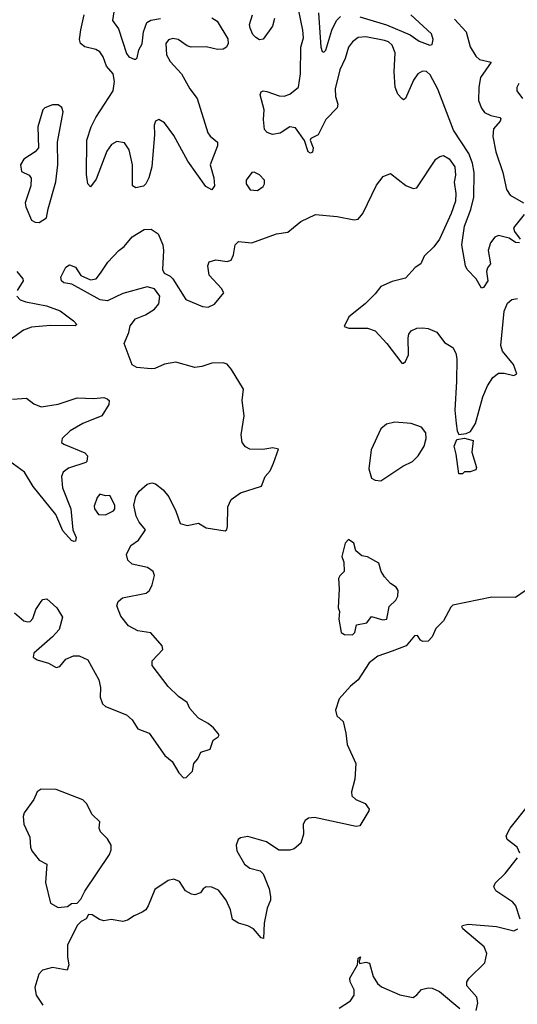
# Model space of a CAD drawing. Extents: x 1603745 to 1745082, y 385868 to 533966.
# Tile 132 of 256: x 1614452 to 1617074, y 446997 to 452180. Entities that reach past the tile are written whole.
import ezdxf

# ---------------------------------------------------------------- set-up
doc = ezdxf.new("R2010")
doc.units = 0

msp = doc.modelspace()

# ---------------------------------------------------------------- linework, layer by layer
at = {"layer": '0CON20XD'}
for points in [[(1614954.2, 452255), (1614941.1, 452175), (1614972.4, 452132.4), (1615015, 452001.9), (1615028.1, 451985), (1615055, 451971.9), (1615065, 451971.2), (1615071.2, 451978.8), (1615079.2, 452020.8), (1615097.8, 452052.2), (1615103.9, 452116.1), (1615121.3, 452165), (1615142.8, 452177.2), (1615194.4, 452185.6)], [(1617085.8, 451005), (1617065, 451006.9), (1617030.7, 451029.3), (1616975, 451043.1), (1616955, 451034.4), (1616932.5, 451005), (1616920.6, 450965), (1616932.5, 450895), (1616916.2, 450873.8), (1616912, 450855), (1616919.2, 450805), (1616895, 450770), (1616885, 450766.7), (1616856.7, 450815), (1616809.1, 450865), (1616800.8, 450885), (1616781.8, 450995), (1616795, 451093.8), (1616829.8, 451180.2), (1616844.1, 451245), (1616846.1, 451375), (1616838.3, 451425), (1616818.3, 451475), (1616737.6, 451597.6), (1616654.6, 451814.6), (1616615, 451890), (1616595, 451907.3), (1616575, 451909.5), (1616549.4, 451895), (1616527.7, 451862.3), (1616484.4, 451765.6), (1616475, 451758), (1616465, 451764.3), (1616445, 451787.8), (1616430.5, 451825), (1616425.7, 451905), (1616430.3, 452005), (1616415.2, 452045.2), (1616395, 452063.2), (1616375, 452069.7), (1616275, 452088.8), (1616235, 452085.5), (1616205, 452062.9), (1616185, 452036), (1616166.4, 451975), (1616138.8, 451915), (1616114, 451815), (1616116, 451775), (1616127.9, 451735), (1616125.6, 451715), (1616065.3, 451654.7), (1616025, 451574.4), (1615986.7, 451555), (1615983.3, 451545), (1615999.2, 451505), (1615995, 451483.3), (1615985, 451476.7), (1615972.9, 451485), (1615953.6, 451543.6), (1615905, 451611.4), (1615875, 451615.6), (1615825, 451582.9), (1615785, 451575.7), (1615756.8, 451586.8), (1615742.6, 451602.6), (1615737.5, 451655), (1615740, 451705), (1615720, 451785), (1615725, 451800), (1615735, 451805.8), (1615755, 451802.5), (1615819.8, 451779.8), (1615845, 451777.8), (1615875, 451788.1), (1615920.4, 451825), (1615930.9, 451895), (1615934.1, 452035), (1615946.9, 452085), (1615944.6, 452125), (1615920.9, 452235)], [(1616027.1, 452215), (1616038.5, 452035), (1616045, 452012.5), (1616055, 452009.4), (1616065, 452019.2), (1616097.5, 452125), (1616121.3, 452175), (1616143, 452197)], [(1615465, 452189.2), (1615492.2, 452172.2), (1615549.3, 452079.3), (1615550.6, 452055), (1615542, 452035), (1615525, 452024.4), (1615495, 452022.5), (1615435, 452036.2), (1615355, 452035.4), (1615335, 452042.2), (1615287.5, 452075), (1615259.8, 452080.2), (1615236.2, 452073.8), (1615221.5, 452055), (1615225.5, 451995), (1615245, 451959.4), (1615304.1, 451894.1), (1615349.4, 451815), (1615386.7, 451765), (1615443.9, 451583.9), (1615455, 451567.1), (1615494, 451535), (1615494.2, 451515), (1615455.5, 451415), (1615475, 451346.7), (1615478.1, 451305), (1615465, 451283.8), (1615432.6, 451302.6), (1615337.9, 451435), (1615265, 451569.4), (1615215, 451637.1), (1615185, 451654.2), (1615168, 451645), (1615161.1, 451625), (1615162.9, 451575), (1615148.9, 451405), (1615132.9, 451347.1), (1615117.5, 451315), (1615105, 451304), (1615065, 451294), (1615046.2, 451305), (1615047.1, 451415), (1615029.6, 451495), (1615005, 451531.4), (1614965, 451538.5), (1614936.4, 451523.6), (1614911.7, 451488.3), (1614855, 451340.8), (1614825, 451300), (1614811.2, 451315), (1614804.5, 451365), (1614806.1, 451545), (1614828.9, 451615), (1614853.2, 451665), (1614944.4, 451805), (1614951.8, 451855), (1614944.7, 451894.7), (1614910.4, 451935), (1614891.8, 451985), (1614875, 452011.4), (1614852.9, 452022.9), (1614795, 452037.3), (1614773.3, 452055), (1614768.2, 452075), (1614774, 452126), (1614791.2, 452205)], [(1615794.1, 452185.9), (1615783.8, 452145), (1615735, 452077.5), (1615715, 452073.8), (1615695.6, 452085.6), (1615681.3, 452101.3), (1615665.8, 452135), (1615662.9, 452155), (1615678.9, 452205)], [(1616245, 452194.5), (1616385, 452152.2), (1616509.3, 452099.3), (1616557.4, 452067.4), (1616613.8, 452046.2), (1616625, 452050), (1616630.6, 452075), (1616622.2, 452105), (1616513.4, 452205)], [(1616742.1, 452182.1), (1616803.6, 452115), (1616825, 452037.5), (1616855, 451986.9), (1616875, 451970.8), (1616935.6, 451955.6), (1616880, 451875), (1616870.9, 451825), (1616870, 451755), (1616884.8, 451714.8), (1616901.3, 451691.3), (1616935, 451675.3), (1616982, 451665), (1616987.7, 451657.7), (1616983.5, 451645), (1616947.8, 451605), (1616944.4, 451565.6), (1616961.3, 451485), (1616997.8, 451375), (1617016, 451286), (1617036.6, 451256.6), (1617106.7, 451215)], [(1617102.5, 451765), (1617073.8, 451805), (1617073.3, 451825), (1617084.1, 451845.9)], [(1614555, 451112.9), (1614593.6, 451136.4), (1614602, 451185), (1614643.6, 451326.4), (1614653.4, 451416.6), (1614651.1, 451535), (1614680.8, 451695), (1614675, 451716.7), (1614655, 451731.2), (1614625, 451730.8), (1614585, 451715.8), (1614574.5, 451705.5), (1614547.1, 451615), (1614550.8, 451505), (1614534, 451485), (1614475, 451445.7), (1614457.1, 451415), (1614461.4, 451381.4), (1614502.1, 451362.1), (1614512.2, 451345), (1614510.4, 451305), (1614481.8, 451215), (1614485.5, 451195), (1614515, 451124.2), (1614533.7, 451113.7), (1614555, 451112.9)], [(1614425, 449057.1), (1614475, 449015.8), (1614495, 449010), (1614507, 449013), (1614522.1, 449027.9), (1614536.7, 449075), (1614565, 449117.5), (1614575, 449128.6), (1614595, 449131.4), (1614648.8, 449085), (1614677.5, 449035), (1614659.7, 448970.3), (1614625, 448932), (1614526.7, 448845), (1614524.1, 448824.1), (1614545, 448811.2), (1614605, 448792.5), (1614645, 448770), (1614663.9, 448776.1), (1614696.1, 448813.9), (1614735, 448830.9), (1614765, 448831.5), (1614811.3, 448811.3), (1614870, 448705), (1614878.9, 448665), (1614876.4, 448613.6), (1614889.5, 448579.5), (1614905, 448564), (1615015, 448520.8), (1615045.5, 448495.5), (1615075, 448446.7), (1615133.9, 448423.9), (1615217.7, 448307.7), (1615256.2, 448275), (1615291.2, 448215), (1615315, 448188.8), (1615328.8, 448191.2), (1615362.5, 448225), (1615370, 448265), (1615390.7, 448289.3), (1615407.5, 448325), (1615455, 448340), (1615471.7, 448388.3), (1615497.5, 448405), (1615502.5, 448415), (1615473, 448453), (1615445, 448476.2), (1615395, 448503.8), (1615374.4, 448524.4), (1615348, 448555), (1615335, 448586.7), (1615288.3, 448618.3), (1615235, 448670), (1615150.5, 448780.5), (1615150, 448805), (1615205.8, 448864.2), (1615203.8, 448885), (1615143.4, 448953.4), (1615075, 448963.3), (1615025, 448988.9), (1614985, 449040), (1614964.5, 449095), (1614972, 449118), (1614993.4, 449136.6), (1615118.5, 449161.5), (1615135.4, 449174.6), (1615149.4, 449205), (1615162, 449255), (1615155.9, 449275.9), (1615125, 449296), (1615045, 449314), (1615022.5, 449335), (1615015.8, 449365), (1615038.3, 449411.7), (1615078.9, 449441.1), (1615115.8, 449495), (1615082.5, 449535), (1615065.8, 449565.8), (1615052.9, 449625), (1615065, 449670), (1615081.4, 449698.6), (1615123.8, 449735), (1615148.3, 449741.7), (1615167.5, 449737.5), (1615208.9, 449705), (1615238.1, 449668.1), (1615275, 449593.8), (1615298.1, 449528.1), (1615335, 449517.5), (1615395, 449529.2), (1615435.5, 449505.5), (1615535, 449490), (1615543.8, 449496.2), (1615547.7, 449512.3), (1615548.8, 449615), (1615566.4, 449653.6), (1615615, 449688.8), (1615725.5, 449724.5), (1615746.2, 449775), (1615771.2, 449805), (1615790, 449845), (1615815, 449920), (1615786.2, 449926.2), (1615732.5, 449917.5), (1615665, 449920), (1615641.1, 449931.1), (1615624.5, 449955), (1615618.8, 449995), (1615634.4, 450095), (1615624.4, 450175), (1615631.1, 450235), (1615567.9, 450337.9), (1615545, 450366), (1615525, 450373.1), (1615465, 450372), (1615412.5, 450355), (1615375, 450348.6), (1615275, 450376.7), (1615215, 450366.9), (1615165, 450344.2), (1615145, 450341.4), (1615068.8, 450348.8), (1615045, 450363.8), (1615002, 450475), (1615027.4, 450532.6), (1615035, 450568.8), (1615062.9, 450605), (1615115, 450625.6), (1615163.2, 450656.8), (1615186, 450685), (1615190, 450725), (1615162.9, 450762.9), (1615124.3, 450774.3), (1614995, 450738.9), (1614915, 450700), (1614876.7, 450705), (1614726.9, 450786.9), (1614684.3, 450794.3), (1614673.3, 450805), (1614670, 450825), (1614695, 450876.7), (1614715, 450888.8), (1614747, 450877), (1614775, 450833.3), (1614825, 450810), (1614855, 450816), (1614878.6, 450845), (1614917.3, 450902.7), (1614975, 450964.4), (1615003.6, 450986.4), (1615045, 451036), (1615107.5, 451075), (1615145, 451076.9), (1615182.6, 451052.6), (1615205.6, 450995), (1615210.8, 450965), (1615204.3, 450865), (1615213.8, 450845), (1615245, 450829.2), (1615259.2, 450815), (1615327.6, 450707.6), (1615415, 450670), (1615445, 450666.2), (1615478.3, 450681.7), (1615528, 450742), (1615516.2, 450765), (1615450, 450835), (1615444.2, 450885), (1615450, 450905), (1615485, 450915.6), (1615545, 450906.2), (1615565.8, 450914.2), (1615578.3, 450941.7), (1615587.5, 450995), (1615605, 451012), (1615675, 451006), (1615805, 451052.5), (1615865, 451060.8), (1615894.4, 451085.6), (1615933, 451117), (1616010, 451155), (1616125, 451143.1), (1616215, 451125.6), (1616235, 451129.4), (1616260.6, 451159.4), (1616331.7, 451308.3), (1616366.4, 451353.6), (1616405, 451370), (1616486.6, 451306.6), (1616525, 451291.4), (1616545, 451294.2), (1616644.4, 451445.6), (1616665, 451460), (1616685, 451464.2), (1616715, 451446.9), (1616745.4, 451405), (1616747.8, 451362.2), (1616741.5, 451325), (1616749.6, 451265), (1616748, 451225), (1616725, 451159.2), (1616663.8, 451025), (1616633.6, 450985), (1616583.5, 450935), (1616565.6, 450895), (1616535, 450875.8), (1616485, 450819.2), (1616415, 450801.4), (1616354.5, 450775.5), (1616325, 450736.2), (1616272.5, 450685), (1616186.2, 450615), (1616162.5, 450565), (1616185.8, 450555.8), (1616285, 450555.4), (1616325, 450542.5), (1616387.1, 450475), (1616465, 450371.2), (1616475, 450371.2), (1616485, 450380), (1616500.6, 450415), (1616498.5, 450505), (1616502.5, 450525), (1616515, 450542.9), (1616544, 450556), (1616575, 450557.1), (1616605, 450554.5), (1616650, 450535), (1616690.3, 450480.3), (1616734.3, 450454.3), (1616750.8, 450425), (1616755.6, 450395), (1616753.8, 450275), (1616744.3, 450125), (1616751.8, 450055), (1616756.4, 450015), (1616765, 449996.7), (1616805, 450001.8), (1616827, 450013), (1616853.2, 450055), (1616891.9, 450195), (1616917.1, 450252.9), (1616945, 450296.9), (1616975, 450320), (1617005, 450319.2), (1617055, 450307.1), (1617072, 450315), (1617052.9, 450365), (1616995.4, 450435), (1616987.7, 450465), (1617005.4, 450645), (1617022.4, 450687.6), (1617045, 450707.1), (1617075, 450712.7)], [(1615705, 451280.8), (1615735, 451301.2), (1615742.5, 451315), (1615742.5, 451335), (1615715, 451364), (1615687, 451377), (1615675, 451376), (1615646.2, 451335), (1615646, 451315), (1615666.7, 451285), (1615705, 451280.8)], [(1617109.2, 451155), (1617053.6, 451085), (1617058.9, 451065), (1617088.6, 451025)], [(1614438, 450855), (1614469.2, 450815), (1614470.8, 450805), (1614439.7, 450755)], [(1614437.5, 450725), (1614455, 450705.4), (1614484.2, 450695), (1614593.6, 450673.6), (1614666.5, 450646.5), (1614736, 450595), (1614753.3, 450575), (1614745, 450568.8), (1614615, 450569.8), (1614515, 450560.7), (1614471.8, 450545), (1614401.5, 450495)], [(1614415, 450181.9), (1614487.7, 450187.7), (1614527.2, 450157.2), (1614565, 450142.9), (1614655, 450155.5), (1614755, 450188.9), (1614843.7, 450186.3), (1614895, 450191.1), (1614913.8, 450185), (1614924, 450175), (1614922, 450155), (1614885.5, 450095), (1614785, 450054.1), (1614719.1, 450015), (1614676.4, 449975), (1614673.1, 449955), (1614684.3, 449945), (1614795, 449900.5), (1614809.2, 449885), (1614806.7, 449855), (1614801.1, 449848.9), (1614710, 449820), (1614682.2, 449797.8), (1614671.8, 449775), (1614678.1, 449715), (1614721.1, 449605), (1614731.5, 449495), (1614749.1, 449455), (1614745.7, 449435), (1614737.3, 449432.7), (1614725, 449438), (1614680.1, 449490.1), (1614642.8, 449575), (1614522.7, 449722.7), (1614477.8, 449797.8), (1614400.9, 449855)], [(1616355, 449753.1), (1616470.4, 449829.6), (1616522.5, 449855), (1616550.8, 449885), (1616582.9, 449935), (1616593.3, 449975), (1616591.1, 450005), (1616568.6, 450035), (1616515, 450053.6), (1616428.3, 450061.7), (1616385, 450050.8), (1616354.4, 450025.6), (1616304.4, 449915), (1616292, 449815), (1616306.1, 449766.1), (1616325.8, 449755.8), (1616355, 449753.1)], [(1616785, 449790), (1616765, 449790), (1616752.4, 449892.4), (1616741.1, 449935), (1616755, 449969.4), (1616795, 449977.8), (1616841.1, 449965), (1616834.3, 449904.3), (1616858, 449822), (1616855, 449810), (1616825, 449800), (1616795, 449800), (1616785, 449790)], [(1614905, 449573.8), (1614946.7, 449595), (1614953.3, 449605), (1614953.8, 449625), (1614927.5, 449675), (1614905, 449673.3), (1614875, 449682.5), (1614860, 449665), (1614845, 449620), (1614846.2, 449605), (1614867.5, 449575), (1614905, 449573.8)], [(1616205, 448942.2), (1616218.1, 448955), (1616225.9, 448994.1), (1616281.2, 449005), (1616305, 449038), (1616365, 449020.8), (1616386, 449024), (1616398.3, 449091.7), (1616433.8, 449125), (1616444, 449146), (1616446.2, 449175), (1616435, 449192.5), (1616405, 449212.5), (1616375, 449247.5), (1616356.1, 449276.1), (1616345, 449320), (1616285, 449352.5), (1616255, 449357.5), (1616222.5, 449385), (1616213.3, 449425), (1616185, 449443.3), (1616166.7, 449425), (1616150, 449355), (1616160, 449325), (1616162.5, 449275), (1616138.3, 449251.7), (1616132.3, 449237.7), (1616136.2, 449185), (1616130, 449085), (1616136.7, 449065), (1616134.2, 449025), (1616145.7, 448955), (1616163.8, 448943.8), (1616205, 448942.2)], [(1617115, 449174), (1617065, 449139.2), (1616938.9, 449141.1), (1616735, 449098), (1616723, 449087), (1616684.5, 449015.5), (1616644, 448975), (1616625, 448931.2), (1616605, 448908), (1616576.1, 448906.1), (1616563.6, 448913.6), (1616548.3, 448938.3), (1616533, 448937), (1616487.5, 448885), (1616414.4, 448855.6), (1616339.4, 448830.6), (1616292.9, 448795), (1616236.2, 448705), (1616195, 448671.2), (1616136.2, 448605), (1616116.7, 448545), (1616122.5, 448515), (1616155.9, 448485.9), (1616171.2, 448425), (1616178, 448365), (1616224, 448265), (1616218.3, 448181.7), (1616200, 448115), (1616202.5, 448095), (1616222.5, 448075), (1616272.5, 448055), (1616293.3, 448025), (1616292.5, 448015), (1616245, 447937.5), (1616225, 447934), (1616005, 447981.1), (1615973.1, 447976.9), (1615956.2, 447965), (1615946, 447945), (1615947.3, 447892.7), (1615933.8, 447845), (1615897.5, 447815), (1615875, 447808), (1615818.3, 447808.3), (1615751.7, 447851.7), (1615655, 447880), (1615615, 447873.8), (1615603.8, 447865), (1615592.9, 447835), (1615596, 447805), (1615636, 447735), (1615665, 447714.3), (1615719.7, 447699.7), (1615734.3, 447684.3), (1615766, 447605), (1615774, 447565), (1615773.8, 447545), (1615755.8, 447504.2), (1615740, 447425), (1615736.7, 447343.3), (1615725, 447347.5), (1615683.3, 447395), (1615655, 447410), (1615605, 447424), (1615574.3, 447444.3), (1615562.5, 447495), (1615540, 447545), (1615498.9, 447598.9), (1615465, 447613.3), (1615435, 447615.5), (1615419.2, 447605), (1615405, 447584), (1615375, 447574), (1615357.7, 447577.7), (1615326.7, 447595), (1615295, 447643.8), (1615265, 447656), (1615235, 447648.8), (1615165, 447602.5), (1615130, 447515), (1615116.7, 447495), (1615098.3, 447481.7), (1615055, 447463.8), (1615019.5, 447440.5), (1614995, 447433.8), (1614935, 447443.3), (1614895, 447437.5), (1614873.3, 447443.3), (1614835, 447467.5), (1614815, 447470), (1614803, 447447), (1614776.4, 447433.6), (1614756.4, 447413.6), (1614705, 447310), (1614704, 447245), (1614711.2, 447205), (1614702.5, 447177.5), (1614625, 447191.2), (1614572.5, 447177.5), (1614553.2, 447156.8), (1614532.5, 447085), (1614540, 447045), (1614575, 446992)], [(1614655, 447507.5), (1614705, 447512.5), (1614725, 447527.5), (1614755, 447530), (1614775, 447550), (1614795, 447592.5), (1614925.7, 447785), (1614935, 447810), (1614934.2, 447835), (1614915, 447868.8), (1614878, 447905), (1614871.2, 447925), (1614875, 447957.5), (1614835, 447996.2), (1614804.2, 448055), (1614785, 448074.2), (1614645, 448128.5), (1614565, 448130), (1614544.4, 448115), (1614527.1, 448075), (1614475.5, 448005), (1614470.5, 447985), (1614474.6, 447945), (1614506.3, 447876.3), (1614509.4, 447825), (1614516.9, 447805), (1614555, 447756), (1614596, 447735), (1614588.1, 447638.1), (1614615, 447530), (1614655, 447507.5)], [(1617086.8, 447793.2), (1617073.7, 447823.7), (1617020.8, 447865), (1617014.4, 447884.4), (1617035.6, 447925), (1617140.6, 448055)], [(1617089.4, 447445), (1617066.2, 447515), (1617049.4, 447535), (1616960, 447595), (1616950.5, 447615), (1616957.5, 447635), (1617010, 447685), (1617075, 447768.8)], [(1616857.5, 446965), (1616866.2, 447005), (1616861.2, 447035), (1616807.1, 447095), (1616807.8, 447115), (1616819.5, 447135), (1616902.9, 447215), (1616913.8, 447265), (1616899.6, 447299.6), (1616786.7, 447395), (1616781.2, 447405), (1616785, 447412.5), (1616815, 447420), (1616965, 447406.5), (1617055, 447384.2), (1617076, 447395)], [(1616135, 446976.7), (1616195, 447016.2), (1616214, 447045), (1616214.2, 447074.2), (1616193.8, 447115), (1616191.2, 447135), (1616232.5, 447205), (1616235, 447240), (1616247.5, 447247.5), (1616240, 447225), (1616243, 447213), (1616275, 447220), (1616295, 447213.3), (1616315, 447143.8), (1616336.9, 447106.9), (1616359.1, 447089.1), (1616455, 447047.5), (1616525, 447033.3), (1616545, 447046.7), (1616568.8, 447075), (1616604.2, 447084.2), (1616625, 447082.5), (1616663.3, 447065), (1616771.2, 446975)]]:
    msp.add_lwpolyline(points, dxfattribs=at)

doc.saveas('drawing.dxf')
